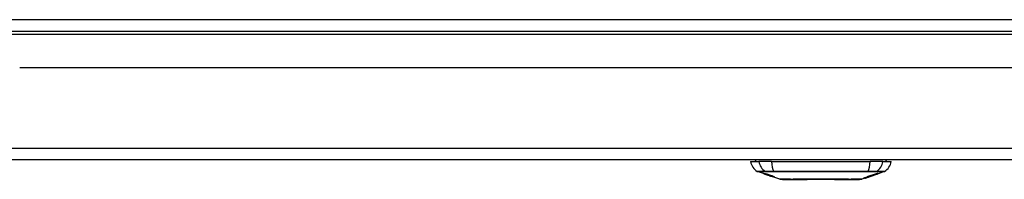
# Model space of a CAD drawing. Header units: inches. Extents: x 25 to 627, y 68 to 290.
# Tile 11 of 250: x 48.03 to 56.58, y 68.19 to 69.58. Entities that reach past the tile are written whole.
import ezdxf

# ---------------------------------------------------------------- set-up
doc = ezdxf.new("R2010")
doc.units = ezdxf.units.IN
doc.header["$MEASUREMENT"] = 0
doc.layers.add('Visible Edges(ANSI)', color=7, linetype='Continuous', lineweight=25)
doc.layers.add('Visible Tangent Edges(ANSI)', color=7, linetype='Continuous', lineweight=25)

msp = doc.modelspace()

# ---------------------------------------------------------------- linework, layer by layer
at = {"layer": 'Visible Edges(ANSI)'}
for p, q in [((25.0901, 69.4844), (84.8921, 69.4844)), ((61.9486, 69.1649), (48.0336, 69.1649)), ((84.7936, 68.3649), (25.1886, 68.3649)), ((54.3809, 68.3491), (54.4536, 68.3491)), ((54.5624, 68.3491), (54.4536, 68.3491)), ((54.5624, 68.3491), (55.4198, 68.3491)), ((55.5286, 68.3491), (55.4198, 68.3491)), ((55.5286, 68.3491), (55.6014, 68.3491)), ((54.5026, 68.2406), (54.4408, 68.2622)), ((54.5026, 68.2406), (54.5104, 68.2378)), ((54.503, 68.2412), (54.503, 68.242)), ((54.5104, 68.2378), (54.5108, 68.2377)), ((54.5459, 68.2254), (54.5108, 68.2377)), ((54.5162, 68.2391), (54.5162, 68.2405)), ((54.5236, 68.2349), (54.5236, 68.2353)), ((54.5402, 68.2327), (54.5402, 68.2333)), ((55.4203, 68.2198), (55.4866, 68.243)), ((55.4574, 68.2387), (55.4574, 68.2344)), ((55.4609, 68.2356), (55.4609, 68.2398)), ((55.4659, 68.2361), (55.4659, 68.2368)), ((55.4876, 68.2435), (55.4866, 68.2431)), ((55.4866, 68.243), (55.4866, 68.2432)), ((55.4871, 68.2446), (55.4871, 68.2482)), ((55.5415, 68.2622), (55.4876, 68.2434)), ((55.4876, 68.2484), (55.4876, 68.244)), ((55.4876, 68.2435), (55.4876, 68.2434)), ((54.5463, 68.2253), (54.5561, 68.2218)), ((54.6343, 68.1945), (54.5561, 68.2218)), ((54.5634, 68.2205), (54.5634, 68.2214)), ((54.577, 68.2194), (54.577, 68.2207)), ((55.3724, 68.203), (55.3479, 68.1945)), ((55.3724, 68.203), (55.3724, 68.203)), ((55.3821, 68.2065), (55.3746, 68.2039)), ((55.3746, 68.2039), (55.3746, 68.2044)), ((55.4203, 68.2198), (55.3789, 68.2053)), ((55.3802, 68.2059), (55.3802, 68.2065)), ((55.3921, 68.2104), (55.3921, 68.2107)), ((55.3921, 68.21), (55.3921, 68.2104)), ((55.3989, 68.214), (55.3989, 68.2148)), ((55.3996, 68.2129), (55.3996, 68.2132)), ((55.3996, 68.2129), (55.3996, 68.2126)), ((55.4001, 68.2152), (55.4001, 68.2209)), ((55.4029, 68.216), (55.4029, 68.2218)), ((55.4116, 68.2169), (55.4116, 68.2172)), ((55.4186, 68.2193), (55.4186, 68.2194)), ((55.4274, 68.2237), (55.419, 68.2208)), ((55.419, 68.2208), (55.419, 68.2211)), ((55.4216, 68.2204), (55.4216, 68.2208)), ((55.4238, 68.2216), (55.4238, 68.2223)), ((55.4269, 68.2291), (55.4269, 68.2241)), ((55.4306, 68.2254), (55.4306, 68.2303)), ((55.4458, 68.2289), (55.4458, 68.2295))]:
    msp.add_line(p, q, dxfattribs=at)
at = {"layer": 'Visible Edges(ANSI)', "flags": 128}
for points in [[(54.5129, 68.2373), (54.5117, 68.2377), (54.5106, 68.2381), (54.5094, 68.2385), (54.5083, 68.2389), (54.5072, 68.2393), (54.5061, 68.2397), (54.5051, 68.24), (54.5041, 68.2404), (54.5031, 68.2407), (54.5021, 68.2411), (54.5011, 68.2415), (54.5001, 68.2418), (54.4992, 68.2422), (54.4983, 68.2425), (54.4975, 68.2428), (54.4968, 68.2431), (54.4961, 68.2433), (54.4956, 68.2436), (54.4951, 68.2438), (54.4946, 68.244), (54.4943, 68.2441), (54.4941, 68.2443), (54.4942, 68.2443), (54.4945, 68.2443)], [(54.4945, 68.2443), (54.4953, 68.2441), (54.4963, 68.2439), (54.4975, 68.2436), (54.4987, 68.2432), (54.4998, 68.2429), (54.5009, 68.2426), (54.5021, 68.2423), (54.5034, 68.2419), (54.5047, 68.2414), (54.5062, 68.241), (54.5077, 68.2405), (54.5092, 68.24), (54.5107, 68.2396), (54.512, 68.2391), (54.5133, 68.2387), (54.5145, 68.2383), (54.5157, 68.2379), (54.5168, 68.2375), (54.518, 68.2371), (54.5193, 68.2367), (54.5205, 68.2363), (54.5217, 68.2359), (54.5229, 68.2355), (54.5241, 68.2351)], [(54.5033, 68.2412), (54.5032, 68.2412), (54.5031, 68.2412), (54.503, 68.2412), (54.503, 68.2412), (54.5031, 68.2412), (54.5032, 68.2411), (54.5033, 68.241), (54.5035, 68.2409), (54.5038, 68.2408), (54.5042, 68.2406), (54.5046, 68.2404), (54.5052, 68.2402), (54.5058, 68.24), (54.5065, 68.2397), (54.5072, 68.2395), (54.508, 68.2392), (54.5087, 68.2389), (54.5093, 68.2387), (54.51, 68.2385), (54.5106, 68.2382), (54.5113, 68.238), (54.512, 68.2378), (54.5127, 68.2375), (54.5134, 68.2373)], [(54.5236, 68.2349), (54.5223, 68.2353), (54.521, 68.2358), (54.5197, 68.2362), (54.5184, 68.2366), (54.5172, 68.2371), (54.5159, 68.2375), (54.5147, 68.2379), (54.5136, 68.2382), (54.5124, 68.2386), (54.5114, 68.2389), (54.5103, 68.2393), (54.5093, 68.2396), (54.5085, 68.2398), (54.5077, 68.2401), (54.507, 68.2403), (54.5063, 68.2405), (54.5058, 68.2406), (54.5053, 68.2407), (54.5048, 68.2409), (54.5044, 68.241), (54.5041, 68.2411), (54.5038, 68.2411), (54.5035, 68.2412), (54.5033, 68.2412)], [(54.5228, 68.2359), (54.52, 68.2368), (54.5174, 68.2378), (54.5152, 68.2386), (54.5135, 68.2392), (54.5123, 68.2397), (54.5113, 68.2401), (54.5104, 68.2404), (54.5096, 68.2408), (54.5089, 68.2411), (54.5084, 68.2413), (54.508, 68.2415), (54.5077, 68.2417), (54.5075, 68.2418), (54.5074, 68.2419), (54.5073, 68.242), (54.5073, 68.2421), (54.5073, 68.2421), (54.5074, 68.2421), (54.5076, 68.2422), (54.5077, 68.2422), (54.5079, 68.2422), (54.5082, 68.2421), (54.5085, 68.2421), (54.5088, 68.2421)], [(54.5088, 68.2421), (54.5096, 68.2419), (54.5106, 68.2417), (54.5117, 68.2415), (54.5129, 68.2413), (54.5142, 68.241), (54.5156, 68.2406), (54.5169, 68.2403), (54.5184, 68.2399), (54.5199, 68.2395), (54.5216, 68.239), (54.5234, 68.2385), (54.5252, 68.238), (54.5269, 68.2375), (54.5285, 68.237), (54.5301, 68.2365), (54.5315, 68.2361), (54.5328, 68.2357), (54.5341, 68.2353), (54.5355, 68.2349), (54.5368, 68.2344), (54.5381, 68.234), (54.5394, 68.2336), (54.5407, 68.2331), (54.542, 68.2327)], [(54.5328, 68.2305), (54.532, 68.2308), (54.5313, 68.231), (54.5304, 68.2313), (54.5295, 68.2316), (54.5286, 68.2319), (54.5276, 68.2322), (54.5266, 68.2325), (54.5256, 68.2329), (54.5246, 68.2332), (54.5236, 68.2336), (54.5227, 68.2339), (54.5219, 68.2342), (54.5211, 68.2344), (54.5203, 68.2347), (54.5196, 68.2349), (54.5189, 68.2352), (54.5181, 68.2354), (54.5174, 68.2357), (54.5166, 68.236), (54.5159, 68.2362), (54.5151, 68.2365), (54.5144, 68.2367), (54.5136, 68.237), (54.5129, 68.2373)], [(54.5134, 68.2373), (54.5141, 68.237), (54.5148, 68.2368), (54.5155, 68.2365), (54.5162, 68.2363), (54.5169, 68.2361), (54.5176, 68.2358), (54.5182, 68.2356), (54.5189, 68.2354), (54.5194, 68.2352), (54.52, 68.235), (54.5205, 68.2348), (54.5209, 68.2347), (54.5213, 68.2346), (54.5217, 68.2344), (54.5221, 68.2343), (54.5225, 68.2342), (54.5229, 68.2341), (54.5232, 68.2339), (54.5236, 68.2338), (54.5239, 68.2337), (54.5242, 68.2336), (54.5245, 68.2335), (54.5248, 68.2335), (54.5251, 68.2334)], [(54.5174, 68.2391), (54.517, 68.2392), (54.5166, 68.2392), (54.5164, 68.2392), (54.5162, 68.2391), (54.5162, 68.2391), (54.5163, 68.239), (54.5165, 68.2389), (54.5167, 68.2387), (54.5169, 68.2386), (54.5172, 68.2384), (54.5176, 68.2383), (54.5181, 68.2381), (54.5187, 68.2378), (54.5192, 68.2376), (54.5198, 68.2374), (54.5204, 68.2372), (54.5208, 68.237), (54.5213, 68.2368), (54.5218, 68.2366), (54.5224, 68.2365), (54.5229, 68.2363), (54.5234, 68.2361), (54.524, 68.2359), (54.5246, 68.2357)], [(54.5402, 68.2327), (54.5395, 68.2329), (54.5388, 68.2332), (54.538, 68.2334), (54.5373, 68.2336), (54.5366, 68.2339), (54.5358, 68.2341), (54.5351, 68.2343), (54.5344, 68.2346), (54.5336, 68.2348), (54.5329, 68.235), (54.5322, 68.2353), (54.5315, 68.2355), (54.5307, 68.2357), (54.53, 68.2359), (54.529, 68.2362), (54.5279, 68.2365), (54.5266, 68.2369), (54.5253, 68.2373), (54.5238, 68.2377), (54.5223, 68.2381), (54.5208, 68.2384), (54.5194, 68.2387), (54.5183, 68.239), (54.5174, 68.2391)], [(54.5439, 68.2291), (54.543, 68.2294), (54.542, 68.2296), (54.5411, 68.2299), (54.5401, 68.2302), (54.539, 68.2305), (54.538, 68.2308), (54.5368, 68.2312), (54.5357, 68.2315), (54.5347, 68.2319), (54.5337, 68.2322), (54.5327, 68.2325), (54.5318, 68.2328), (54.531, 68.2331), (54.5302, 68.2333), (54.5295, 68.2336), (54.5287, 68.2338), (54.528, 68.2341), (54.5272, 68.2343), (54.5265, 68.2346), (54.5257, 68.2348), (54.525, 68.2351), (54.5242, 68.2353), (54.5235, 68.2356), (54.5228, 68.2359)], [(54.5241, 68.2351), (54.5241, 68.2351), (54.5241, 68.2351), (54.524, 68.2351), (54.524, 68.2351), (54.524, 68.235), (54.524, 68.235), (54.5239, 68.235), (54.5239, 68.235), (54.5239, 68.235), (54.5239, 68.235), (54.5239, 68.235), (54.5238, 68.235), (54.5238, 68.235), (54.5238, 68.235), (54.5238, 68.235), (54.5238, 68.235), (54.5237, 68.2349), (54.5237, 68.2349), (54.5237, 68.2349), (54.5237, 68.2349), (54.5236, 68.2349), (54.5236, 68.2349), (54.5236, 68.2349), (54.5236, 68.2349)], [(54.5246, 68.2357), (54.5253, 68.2354), (54.526, 68.2352), (54.5267, 68.2349), (54.5275, 68.2347), (54.5282, 68.2344), (54.5289, 68.2342), (54.5297, 68.234), (54.5303, 68.2337), (54.5309, 68.2336), (54.5315, 68.2334), (54.532, 68.2332), (54.5325, 68.2331), (54.533, 68.2329), (54.5334, 68.2328), (54.5338, 68.2327), (54.5342, 68.2326), (54.5346, 68.2325), (54.535, 68.2323), (54.5354, 68.2322), (54.5358, 68.2321), (54.5361, 68.232), (54.5365, 68.2319), (54.5368, 68.2319), (54.5372, 68.2318)], [(54.5251, 68.2334), (54.5254, 68.2333), (54.5258, 68.2332), (54.5262, 68.233), (54.5266, 68.2329), (54.5271, 68.2328), (54.5275, 68.2327), (54.528, 68.2325), (54.5285, 68.2324), (54.529, 68.2323), (54.5295, 68.2321), (54.53, 68.232), (54.5306, 68.2318), (54.5311, 68.2317), (54.5316, 68.2315), (54.5322, 68.2314), (54.5327, 68.2313), (54.5332, 68.2311), (54.5338, 68.231), (54.5343, 68.2308), (54.5349, 68.2307), (54.5355, 68.2305), (54.5361, 68.2303), (54.5367, 68.2302), (54.5373, 68.23)], [(55.4306, 68.2303), (55.4317, 68.2306), (55.4329, 68.231), (55.434, 68.2313), (55.4351, 68.2317), (55.4362, 68.232), (55.4373, 68.2324), (55.4384, 68.2327), (55.4396, 68.2331), (55.4407, 68.2334), (55.4418, 68.2338), (55.4429, 68.2341), (55.444, 68.2345), (55.4451, 68.2348), (55.4462, 68.2352), (55.4474, 68.2355), (55.4485, 68.2359), (55.4496, 68.2362), (55.4507, 68.2366), (55.4518, 68.2369), (55.4529, 68.2373), (55.454, 68.2376), (55.4552, 68.238), (55.4563, 68.2383), (55.4574, 68.2387)], [(55.4574, 68.2344), (55.4563, 68.2341), (55.4552, 68.2337), (55.454, 68.2333), (55.4529, 68.2329), (55.4518, 68.2325), (55.4507, 68.2322), (55.4496, 68.2318), (55.4485, 68.2314), (55.4474, 68.231), (55.4462, 68.2307), (55.4451, 68.2303), (55.444, 68.2299), (55.4429, 68.2295), (55.4418, 68.2291), (55.4407, 68.2288), (55.4395, 68.2284), (55.4384, 68.228), (55.4373, 68.2276), (55.4362, 68.2272), (55.4351, 68.2269), (55.434, 68.2265), (55.4329, 68.2261), (55.4317, 68.2257), (55.4306, 68.2254)], [(55.4424, 68.2283), (55.4441, 68.2289), (55.4459, 68.2296), (55.4476, 68.2302), (55.4494, 68.2308), (55.4512, 68.2315), (55.4529, 68.2321), (55.4547, 68.2328), (55.4565, 68.2335), (55.4584, 68.2341), (55.4602, 68.2348), (55.462, 68.2355), (55.4639, 68.2361), (55.4658, 68.2368), (55.4676, 68.2375), (55.4695, 68.2382), (55.4714, 68.2389), (55.4733, 68.2396), (55.4753, 68.2403), (55.4772, 68.241), (55.4792, 68.2417), (55.4811, 68.2424), (55.4831, 68.2431), (55.4851, 68.2439), (55.4871, 68.2446)], [(55.4866, 68.243), (55.4849, 68.2424), (55.4832, 68.2418), (55.4816, 68.2412), (55.4799, 68.2407), (55.4782, 68.2401), (55.4765, 68.2395), (55.4748, 68.2389), (55.4731, 68.2383), (55.4714, 68.2377), (55.4697, 68.2371), (55.468, 68.2365), (55.4663, 68.2359), (55.4646, 68.2354), (55.4628, 68.2348), (55.4611, 68.2342), (55.4594, 68.2336), (55.4577, 68.233), (55.456, 68.2324), (55.4543, 68.2318), (55.4526, 68.2312), (55.4509, 68.2307), (55.4492, 68.2301), (55.4475, 68.2295), (55.4458, 68.2289)], [(55.4609, 68.2398), (55.462, 68.2402), (55.4631, 68.2405), (55.4642, 68.2409), (55.4653, 68.2412), (55.4665, 68.2416), (55.4676, 68.2419), (55.4687, 68.2423), (55.4698, 68.2427), (55.4709, 68.243), (55.472, 68.2434), (55.4731, 68.2437), (55.4743, 68.2441), (55.4754, 68.2444), (55.4765, 68.2448), (55.4776, 68.2452), (55.4787, 68.2455), (55.4798, 68.2459), (55.4809, 68.2462), (55.4821, 68.2466), (55.4832, 68.247), (55.4843, 68.2473), (55.4854, 68.2477), (55.4865, 68.248), (55.4876, 68.2484)], [(55.4871, 68.2446), (55.486, 68.2442), (55.4849, 68.2438), (55.4838, 68.2435), (55.4828, 68.2431), (55.4817, 68.2427), (55.4806, 68.2423), (55.4795, 68.242), (55.4784, 68.2416), (55.4773, 68.2412), (55.4762, 68.2408), (55.4751, 68.2405), (55.474, 68.2401), (55.4729, 68.2397), (55.4718, 68.2394), (55.4707, 68.239), (55.4696, 68.2386), (55.4685, 68.2382), (55.4674, 68.2379), (55.4663, 68.2375), (55.4653, 68.2371), (55.4642, 68.2367), (55.4631, 68.2364), (55.462, 68.236), (55.4609, 68.2356)], [(55.4876, 68.244), (55.4868, 68.2437), (55.4859, 68.2434), (55.485, 68.243), (55.4842, 68.2427), (55.4833, 68.2424), (55.4824, 68.2421), (55.4815, 68.2418), (55.4806, 68.2414), (55.4797, 68.2411), (55.4788, 68.2408), (55.4779, 68.2405), (55.4769, 68.2401), (55.476, 68.2398), (55.4751, 68.2395), (55.4742, 68.2391), (55.4733, 68.2388), (55.4723, 68.2385), (55.4714, 68.2381), (55.4705, 68.2378), (55.4696, 68.2375), (55.4686, 68.2371), (55.4677, 68.2368), (55.4668, 68.2365), (55.4659, 68.2361)], [(55.4659, 68.2361), (55.4668, 68.2364), (55.4677, 68.2368), (55.4686, 68.2371), (55.4695, 68.2374), (55.4704, 68.2377), (55.4713, 68.238), (55.4722, 68.2383), (55.4731, 68.2386), (55.474, 68.2389), (55.4749, 68.2392), (55.4759, 68.2395), (55.4768, 68.2398), (55.4777, 68.2401), (55.4786, 68.2405), (55.4795, 68.2408), (55.4804, 68.2411), (55.4813, 68.2414), (55.4822, 68.2417), (55.4831, 68.242), (55.484, 68.2423), (55.4849, 68.2426), (55.4858, 68.2429), (55.4867, 68.2432), (55.4876, 68.2435)], [(54.5472, 68.2265), (54.5465, 68.2267), (54.5459, 68.2269), (54.5452, 68.2271), (54.5445, 68.2273), (54.5438, 68.2275), (54.5432, 68.2276), (54.5426, 68.2278), (54.542, 68.2279), (54.5415, 68.2281), (54.541, 68.2282), (54.5406, 68.2283), (54.5401, 68.2285), (54.5396, 68.2286), (54.5392, 68.2287), (54.5387, 68.2288), (54.5381, 68.229), (54.5376, 68.2291), (54.537, 68.2293), (54.5364, 68.2295), (54.5357, 68.2297), (54.535, 68.2299), (54.5342, 68.2301), (54.5335, 68.2303), (54.5328, 68.2305)], [(54.5372, 68.2318), (54.5376, 68.2317), (54.5381, 68.2315), (54.5386, 68.2314), (54.5392, 68.2313), (54.5397, 68.2311), (54.5403, 68.231), (54.541, 68.2308), (54.5416, 68.2307), (54.5423, 68.2305), (54.543, 68.2304), (54.5437, 68.2302), (54.5444, 68.2301), (54.5451, 68.2299), (54.5458, 68.2297), (54.5465, 68.2296), (54.5472, 68.2294), (54.5479, 68.2293), (54.5486, 68.2291), (54.5493, 68.229), (54.55, 68.2288), (54.5507, 68.2286), (54.5515, 68.2284), (54.5522, 68.2283), (54.5529, 68.2281)], [(54.5373, 68.23), (54.538, 68.2298), (54.5387, 68.2296), (54.5395, 68.2293), (54.5404, 68.2291), (54.5412, 68.2288), (54.5422, 68.2285), (54.5431, 68.2283), (54.544, 68.228), (54.5449, 68.2277), (54.5458, 68.2274), (54.5466, 68.2272), (54.5473, 68.2269), (54.5479, 68.2267), (54.5486, 68.2265), (54.5492, 68.2263), (54.5498, 68.2261), (54.5504, 68.2259), (54.5511, 68.2257), (54.5517, 68.2255), (54.5523, 68.2252), (54.553, 68.225), (54.5536, 68.2248), (54.5543, 68.2246), (54.5549, 68.2244)], [(54.542, 68.2327), (54.5419, 68.2327), (54.5419, 68.2327), (54.5418, 68.2327), (54.5417, 68.2327), (54.5416, 68.2327), (54.5416, 68.2327), (54.5415, 68.2327), (54.5414, 68.2327), (54.5413, 68.2327), (54.5413, 68.2327), (54.5412, 68.2327), (54.5411, 68.2327), (54.541, 68.2327), (54.541, 68.2327), (54.5409, 68.2327), (54.5408, 68.2327), (54.5407, 68.2327), (54.5407, 68.2327), (54.5406, 68.2327), (54.5405, 68.2327), (54.5404, 68.2327), (54.5404, 68.2327), (54.5403, 68.2327), (54.5402, 68.2327)], [(54.5623, 68.2248), (54.5616, 68.225), (54.5608, 68.2252), (54.56, 68.2254), (54.5592, 68.2256), (54.5583, 68.2258), (54.5575, 68.226), (54.5568, 68.2261), (54.556, 68.2263), (54.5553, 68.2264), (54.5546, 68.2266), (54.554, 68.2267), (54.5534, 68.2269), (54.5527, 68.227), (54.5521, 68.2271), (54.5514, 68.2273), (54.5508, 68.2274), (54.55, 68.2276), (54.5492, 68.2278), (54.5484, 68.228), (54.5475, 68.2282), (54.5466, 68.2284), (54.5457, 68.2287), (54.5447, 68.2289), (54.5439, 68.2291)], [(54.5717, 68.2175), (54.5715, 68.2175), (54.5712, 68.2175), (54.5708, 68.2176), (54.5704, 68.2177), (54.57, 68.2178), (54.5695, 68.2179), (54.5689, 68.2181), (54.5683, 68.2183), (54.5676, 68.2185), (54.5668, 68.2187), (54.5658, 68.219), (54.5647, 68.2194), (54.5632, 68.2198), (54.5616, 68.2204), (54.5598, 68.221), (54.5581, 68.2215), (54.5564, 68.2221), (54.5549, 68.2226), (54.5533, 68.2232), (54.5518, 68.2237), (54.5503, 68.2242), (54.5487, 68.2248), (54.5471, 68.2253), (54.5456, 68.2258)], [(54.5456, 68.2258), (54.5456, 68.2258), (54.5456, 68.2258), (54.5457, 68.2258), (54.5457, 68.2258), (54.5457, 68.2258), (54.5457, 68.2258), (54.5458, 68.2258), (54.5458, 68.2258), (54.5458, 68.2258), (54.5458, 68.2258), (54.5458, 68.2258), (54.5459, 68.2258), (54.5459, 68.2258), (54.5459, 68.2258), (54.5459, 68.2258), (54.546, 68.2258), (54.546, 68.2258), (54.546, 68.2258), (54.546, 68.2258), (54.5461, 68.2258), (54.5461, 68.2258), (54.5461, 68.2258), (54.5461, 68.2258), (54.5462, 68.2258)], [(54.5459, 68.2254), (54.5459, 68.2254), (54.546, 68.2254), (54.546, 68.2254), (54.546, 68.2254), (54.546, 68.2254), (54.546, 68.2254), (54.5461, 68.2254), (54.5461, 68.2254), (54.5461, 68.2254), (54.5461, 68.2253), (54.5461, 68.2253), (54.5461, 68.2253), (54.5462, 68.2253), (54.5462, 68.2253), (54.5462, 68.2253), (54.5462, 68.2253), (54.5462, 68.2253), (54.5462, 68.2253), (54.5463, 68.2253), (54.5463, 68.2253), (54.5463, 68.2253), (54.5463, 68.2253), (54.5463, 68.2253), (54.5463, 68.2253)], [(54.5462, 68.2258), (54.5478, 68.2253), (54.5494, 68.2247), (54.5511, 68.2242), (54.5526, 68.2236), (54.5542, 68.2231), (54.5556, 68.2226), (54.5569, 68.2222), (54.5579, 68.2219), (54.5586, 68.2217), (54.5591, 68.2215), (54.5596, 68.2214), (54.56, 68.2212), (54.5604, 68.2211), (54.5608, 68.221), (54.5611, 68.2209), (54.5614, 68.2208), (54.5617, 68.2208), (54.5619, 68.2207), (54.5622, 68.2206), (54.5624, 68.2206), (54.5626, 68.2206), (54.5627, 68.2205), (54.5629, 68.2205), (54.563, 68.2205)], [(54.5542, 68.2242), (54.5539, 68.2243), (54.5536, 68.2244), (54.5533, 68.2245), (54.553, 68.2246), (54.5527, 68.2247), (54.5524, 68.2248), (54.5521, 68.2249), (54.5518, 68.225), (54.5514, 68.2251), (54.5511, 68.2252), (54.5508, 68.2253), (54.5505, 68.2254), (54.5502, 68.2255), (54.5499, 68.2256), (54.5496, 68.2257), (54.5493, 68.2258), (54.5491, 68.2259), (54.5488, 68.226), (54.5485, 68.2261), (54.5482, 68.2262), (54.548, 68.2263), (54.5477, 68.2263), (54.5475, 68.2264), (54.5472, 68.2265)], [(54.5529, 68.2281), (54.5538, 68.2279), (54.5546, 68.2277), (54.5555, 68.2274), (54.5565, 68.2272), (54.5575, 68.2269), (54.5585, 68.2266), (54.5595, 68.2263), (54.5605, 68.226), (54.5614, 68.2258), (54.5623, 68.2255), (54.5631, 68.2253), (54.5639, 68.225), (54.5645, 68.2248), (54.5652, 68.2246), (54.5658, 68.2244), (54.5665, 68.2242), (54.5671, 68.224), (54.5678, 68.2238), (54.5684, 68.2236), (54.569, 68.2234), (54.5697, 68.2232), (54.5703, 68.223), (54.5709, 68.2228), (54.5715, 68.2226)], [(54.563, 68.2205), (54.5631, 68.2205), (54.5632, 68.2205), (54.5632, 68.2205), (54.5633, 68.2205), (54.5633, 68.2205), (54.5634, 68.2205), (54.5634, 68.2205), (54.5634, 68.2205), (54.5634, 68.2206), (54.5633, 68.2206), (54.5633, 68.2206), (54.5632, 68.2207), (54.5632, 68.2207), (54.5631, 68.2208), (54.5629, 68.2209), (54.5628, 68.221), (54.5626, 68.221), (54.5624, 68.2211), (54.5619, 68.2214), (54.5609, 68.2217), (54.5596, 68.2223), (54.558, 68.2228), (54.5562, 68.2235), (54.5542, 68.2242)], [(54.5841, 68.2164), (54.5836, 68.2164), (54.5831, 68.2165), (54.5825, 68.2166), (54.5819, 68.2167), (54.5811, 68.2168), (54.5804, 68.217), (54.5795, 68.2172), (54.5786, 68.2174), (54.5776, 68.2176), (54.5765, 68.2179), (54.5752, 68.2183), (54.5737, 68.2187), (54.572, 68.2192), (54.5702, 68.2197), (54.5684, 68.2203), (54.5667, 68.2208), (54.5651, 68.2213), (54.5636, 68.2218), (54.5621, 68.2223), (54.5606, 68.2228), (54.5592, 68.2233), (54.5577, 68.2238), (54.5563, 68.2243), (54.5548, 68.2248)], [(54.5548, 68.2248), (54.5549, 68.2248), (54.555, 68.2248), (54.555, 68.2248), (54.5551, 68.2248), (54.5552, 68.2247), (54.5553, 68.2247), (54.5554, 68.2247), (54.5554, 68.2247), (54.5555, 68.2247), (54.5556, 68.2247), (54.5557, 68.2247), (54.5558, 68.2247), (54.5558, 68.2247), (54.5559, 68.2247), (54.556, 68.2247), (54.5561, 68.2247), (54.5561, 68.2247), (54.5562, 68.2247), (54.5563, 68.2247), (54.5564, 68.2246), (54.5565, 68.2246), (54.5565, 68.2246), (54.5566, 68.2246), (54.5567, 68.2246)], [(54.5549, 68.2244), (54.5603, 68.2225), (54.5649, 68.2208), (54.5675, 68.2198), (54.5685, 68.2194), (54.5693, 68.2191), (54.5699, 68.2188), (54.5704, 68.2185), (54.5708, 68.2184), (54.5711, 68.2182), (54.5713, 68.2181), (54.5715, 68.218), (54.5717, 68.2179), (54.5718, 68.2178), (54.5719, 68.2178), (54.572, 68.2177), (54.5721, 68.2176), (54.5721, 68.2176), (54.5721, 68.2175), (54.5721, 68.2175), (54.5721, 68.2175), (54.572, 68.2175), (54.5719, 68.2175), (54.5718, 68.2175), (54.5717, 68.2175)], [(54.5567, 68.2246), (54.558, 68.2242), (54.5593, 68.2237), (54.5606, 68.2233), (54.562, 68.2229), (54.5633, 68.2224), (54.5645, 68.222), (54.5658, 68.2217), (54.567, 68.2213), (54.5681, 68.221), (54.5691, 68.2207), (54.5699, 68.2204), (54.5706, 68.2203), (54.5712, 68.2201), (54.5718, 68.22), (54.5723, 68.2198), (54.5728, 68.2197), (54.5732, 68.2196), (54.5737, 68.2195), (54.5741, 68.2195), (54.5744, 68.2194), (54.5747, 68.2194), (54.5751, 68.2193), (54.5753, 68.2193), (54.5756, 68.2192)], [(54.5696, 68.2225), (54.5693, 68.2226), (54.569, 68.2227), (54.5686, 68.2228), (54.5683, 68.2229), (54.568, 68.223), (54.5677, 68.2232), (54.5674, 68.2233), (54.5671, 68.2234), (54.5668, 68.2235), (54.5665, 68.2235), (54.5662, 68.2236), (54.5658, 68.2237), (54.5655, 68.2238), (54.5652, 68.2239), (54.5649, 68.224), (54.5646, 68.2241), (54.5643, 68.2242), (54.564, 68.2243), (54.5637, 68.2244), (54.5634, 68.2245), (54.5632, 68.2245), (54.5629, 68.2246), (54.5626, 68.2247), (54.5623, 68.2248)], [(54.5756, 68.2192), (54.5758, 68.2192), (54.576, 68.2192), (54.5762, 68.2192), (54.5763, 68.2192), (54.5765, 68.2192), (54.5766, 68.2192), (54.5767, 68.2192), (54.5768, 68.2192), (54.5769, 68.2193), (54.5769, 68.2193), (54.577, 68.2193), (54.577, 68.2194), (54.5769, 68.2195), (54.5769, 68.2195), (54.5768, 68.2196), (54.5766, 68.2197), (54.5763, 68.2199), (54.5758, 68.2202), (54.5751, 68.2205), (54.5743, 68.2208), (54.5733, 68.2212), (54.5721, 68.2216), (54.5709, 68.2221), (54.5696, 68.2225)], [(54.5715, 68.2226), (54.5743, 68.2216), (54.577, 68.2207), (54.5791, 68.2199), (54.5806, 68.2193), (54.5816, 68.2189), (54.5825, 68.2185), (54.5833, 68.2182), (54.5839, 68.2179), (54.5844, 68.2176), (54.5849, 68.2174), (54.5852, 68.2171), (54.5854, 68.217), (54.5856, 68.2168), (54.5856, 68.2167), (54.5857, 68.2166), (54.5856, 68.2165), (54.5856, 68.2165), (54.5855, 68.2164), (54.5853, 68.2164), (54.5852, 68.2163), (54.585, 68.2163), (54.5847, 68.2163), (54.5844, 68.2163), (54.5841, 68.2164)], [(54.6359, 68.1942), (54.6364, 68.1942), (54.6376, 68.1942), (54.6398, 68.1942), (54.6427, 68.1942), (54.6465, 68.1942), (54.6512, 68.1942), (54.6567, 68.1941), (54.663, 68.1941), (54.67, 68.1941), (54.6779, 68.1941), (54.6865, 68.1941), (54.6958, 68.1941), (54.7058, 68.194), (54.7164, 68.194), (54.7278, 68.194), (54.7398, 68.194), (54.7523, 68.194), (54.7655, 68.194), (54.7792, 68.194), (54.7934, 68.1941), (54.8081, 68.1941), (54.8232, 68.1941), (54.8388, 68.1941), (54.8548, 68.1941), (54.8712, 68.1941), (54.8878, 68.1942), (54.9047, 68.1942), (54.9217, 68.1942), (54.9388, 68.1942), (54.9561, 68.1942), (54.9735, 68.1942), (54.991, 68.1942), (55.0085, 68.1942), (55.026, 68.1942), (55.0433, 68.1942), (55.0605, 68.1942), (55.0774, 68.1942), (55.0942, 68.1942), (55.1108, 68.1941), (55.1271, 68.1941), (55.1432, 68.1941), (55.1588, 68.1941), (55.174, 68.1941), (55.1888, 68.1941), (55.203, 68.194), (55.2167, 68.194), (55.2299, 68.194), (55.2424, 68.194), (55.2544, 68.194), (55.2658, 68.194), (55.2765, 68.194), (55.2864, 68.1941), (55.2957, 68.1941), (55.3043, 68.1941), (55.3122, 68.1941), (55.3193, 68.1941), (55.3256, 68.1941), (55.3311, 68.1942), (55.3357, 68.1942), (55.3395, 68.1942), (55.3425, 68.1942), (55.3446, 68.1942), (55.3459, 68.1942), (55.3463, 68.1942)], [(55.3604, 68.2036), (55.362, 68.204), (55.3637, 68.2045), (55.3654, 68.205), (55.367, 68.2054), (55.3687, 68.2059), (55.3704, 68.2064), (55.372, 68.2068), (55.3737, 68.2073), (55.3753, 68.2078), (55.377, 68.2083), (55.3787, 68.2088), (55.3803, 68.2092), (55.382, 68.2097), (55.3836, 68.2102), (55.3853, 68.2107), (55.3869, 68.2112), (55.3886, 68.2117), (55.3903, 68.2122), (55.3919, 68.2127), (55.3936, 68.2132), (55.3952, 68.2137), (55.3968, 68.2142), (55.3985, 68.2147), (55.4001, 68.2152)], [(55.3989, 68.214), (55.3973, 68.2135), (55.3957, 68.213), (55.3941, 68.2126), (55.3925, 68.2121), (55.3909, 68.2117), (55.3893, 68.2112), (55.3877, 68.2107), (55.3861, 68.2103), (55.3845, 68.2098), (55.3829, 68.2094), (55.3813, 68.209), (55.3797, 68.2085), (55.3781, 68.2081), (55.3765, 68.2077), (55.3749, 68.2072), (55.3733, 68.2068), (55.3717, 68.2064), (55.3701, 68.206), (55.3684, 68.2056), (55.3668, 68.2052), (55.3652, 68.2048), (55.3636, 68.2044), (55.362, 68.204), (55.3604, 68.2036)], [(55.3746, 68.2039), (55.3744, 68.2038), (55.3741, 68.2037), (55.3739, 68.2036), (55.3736, 68.2035), (55.3734, 68.2035), (55.3732, 68.2034), (55.3731, 68.2034), (55.3729, 68.2033), (55.3728, 68.2033), (55.3727, 68.2033), (55.3726, 68.2033), (55.3725, 68.2032), (55.3724, 68.2032), (55.3724, 68.2032), (55.3723, 68.2033), (55.3723, 68.2033), (55.3723, 68.2033), (55.3724, 68.2033), (55.3724, 68.2034), (55.3725, 68.2034), (55.3725, 68.2034), (55.3726, 68.2035), (55.3727, 68.2036), (55.3729, 68.2036)], [(55.3724, 68.203), (55.3726, 68.2031), (55.3729, 68.2032), (55.3732, 68.2033), (55.3735, 68.2034), (55.3737, 68.2035), (55.374, 68.2036), (55.3743, 68.2037), (55.3745, 68.2038), (55.3748, 68.2039), (55.3751, 68.204), (55.3754, 68.2041), (55.3756, 68.2042), (55.3759, 68.2043), (55.3762, 68.2044), (55.3765, 68.2045), (55.3767, 68.2046), (55.377, 68.2046), (55.3773, 68.2047), (55.3775, 68.2048), (55.3778, 68.2049), (55.3781, 68.205), (55.3784, 68.2051), (55.3786, 68.2052), (55.3789, 68.2053)], [(55.3729, 68.2036), (55.3731, 68.2037), (55.3733, 68.2038), (55.3736, 68.204), (55.374, 68.2041), (55.3744, 68.2043), (55.3749, 68.2045), (55.3755, 68.2047), (55.3761, 68.205), (55.3767, 68.2052), (55.3774, 68.2055), (55.3782, 68.2057), (55.3789, 68.206), (55.3797, 68.2063), (55.3806, 68.2066), (55.3815, 68.207), (55.3824, 68.2073), (55.3833, 68.2076), (55.3842, 68.2079), (55.3852, 68.2083), (55.3862, 68.2086), (55.3871, 68.209), (55.3881, 68.2093), (55.3891, 68.2097), (55.3901, 68.21)], [(55.3826, 68.207), (55.3823, 68.2068), (55.3819, 68.2067), (55.3816, 68.2066), (55.3813, 68.2065), (55.3811, 68.2063), (55.3809, 68.2063), (55.3807, 68.2062), (55.3805, 68.2061), (55.3804, 68.206), (55.3803, 68.206), (55.3802, 68.2059), (55.3802, 68.2059), (55.3802, 68.2059), (55.3802, 68.2059), (55.3803, 68.2059), (55.3803, 68.2059), (55.3805, 68.206), (55.3806, 68.206), (55.3808, 68.2061), (55.381, 68.2061), (55.3812, 68.2062), (55.3815, 68.2063), (55.3818, 68.2064), (55.3821, 68.2065)], [(55.3921, 68.2104), (55.3917, 68.2102), (55.3912, 68.2101), (55.3908, 68.2099), (55.3903, 68.2097), (55.3898, 68.2096), (55.3894, 68.2094), (55.3889, 68.2093), (55.3884, 68.2091), (55.388, 68.2089), (55.3875, 68.2088), (55.3871, 68.2086), (55.3866, 68.2085), (55.3862, 68.2083), (55.3858, 68.2082), (55.3854, 68.208), (55.385, 68.2079), (55.3847, 68.2077), (55.3843, 68.2076), (55.384, 68.2075), (55.3837, 68.2074), (55.3834, 68.2073), (55.3831, 68.2072), (55.3828, 68.2071), (55.3826, 68.207)], [(55.4238, 68.2216), (55.4222, 68.2211), (55.4207, 68.2206), (55.4192, 68.2201), (55.4177, 68.2196), (55.4162, 68.2191), (55.4146, 68.2186), (55.4131, 68.2181), (55.4116, 68.2176), (55.4101, 68.2171), (55.4085, 68.2166), (55.407, 68.2161), (55.4055, 68.2156), (55.4039, 68.2151), (55.4024, 68.2147), (55.4009, 68.2142), (55.3993, 68.2137), (55.3978, 68.2132), (55.3963, 68.2127), (55.3947, 68.2123), (55.3932, 68.2118), (55.3917, 68.2113), (55.3901, 68.2108), (55.3886, 68.2104), (55.387, 68.2099)], [(55.387, 68.2099), (55.3875, 68.2101), (55.388, 68.2102), (55.3885, 68.2104), (55.389, 68.2106), (55.3895, 68.2107), (55.39, 68.2109), (55.3905, 68.2111), (55.391, 68.2113), (55.3915, 68.2114), (55.392, 68.2116), (55.3925, 68.2118), (55.393, 68.2119), (55.3935, 68.2121), (55.394, 68.2123), (55.3944, 68.2124), (55.3949, 68.2126), (55.3954, 68.2128), (55.3959, 68.213), (55.3964, 68.2131), (55.3969, 68.2133), (55.3974, 68.2135), (55.3979, 68.2136), (55.3984, 68.2138), (55.3989, 68.214)], [(55.3901, 68.21), (55.3911, 68.2104), (55.3921, 68.2107), (55.3931, 68.211), (55.3941, 68.2114), (55.3951, 68.2117), (55.3961, 68.212), (55.3971, 68.2124), (55.3981, 68.2127), (55.399, 68.213), (55.4, 68.2133), (55.4009, 68.2137), (55.4019, 68.214), (55.4028, 68.2143), (55.4037, 68.2146), (55.4046, 68.2149), (55.4055, 68.2152), (55.4064, 68.2155), (55.4072, 68.2157), (55.408, 68.216), (55.4089, 68.2163), (55.4097, 68.2165), (55.4104, 68.2168), (55.4112, 68.217), (55.4119, 68.2173)], [(55.4111, 68.2166), (55.4104, 68.2163), (55.4096, 68.2161), (55.4088, 68.2158), (55.4081, 68.2155), (55.4073, 68.2152), (55.4065, 68.215), (55.4057, 68.2147), (55.4049, 68.2144), (55.4041, 68.2141), (55.4032, 68.2138), (55.4024, 68.2136), (55.4016, 68.2133), (55.4008, 68.213), (55.4, 68.2127), (55.3992, 68.2124), (55.3984, 68.2121), (55.3976, 68.2119), (55.3968, 68.2116), (55.396, 68.2113), (55.3952, 68.211), (55.3944, 68.2107), (55.3936, 68.2105), (55.3929, 68.2102), (55.3921, 68.21)], [(55.4111, 68.2168), (55.4109, 68.2167), (55.4106, 68.2166), (55.4103, 68.2165), (55.41, 68.2164), (55.4097, 68.2163), (55.4093, 68.2162), (55.4089, 68.2161), (55.4085, 68.2159), (55.408, 68.2158), (55.4076, 68.2156), (55.4071, 68.2155), (55.4066, 68.2153), (55.4061, 68.2151), (55.4056, 68.215), (55.405, 68.2148), (55.4045, 68.2146), (55.4039, 68.2144), (55.4033, 68.2142), (55.4027, 68.214), (55.4021, 68.2138), (55.4015, 68.2136), (55.4009, 68.2134), (55.4003, 68.2132), (55.3996, 68.2129)], [(55.3996, 68.2126), (55.4, 68.2128), (55.4005, 68.2129), (55.4009, 68.2131), (55.4013, 68.2132), (55.4018, 68.2134), (55.4022, 68.2135), (55.4027, 68.2137), (55.4031, 68.2139), (55.4036, 68.214), (55.4041, 68.2142), (55.4045, 68.2143), (55.405, 68.2145), (55.4054, 68.2146), (55.4059, 68.2148), (55.4063, 68.215), (55.4067, 68.2151), (55.4071, 68.2153), (55.4075, 68.2154), (55.4079, 68.2155), (55.4083, 68.2157), (55.4087, 68.2158), (55.409, 68.2159), (55.4093, 68.216), (55.4096, 68.2161)], [(55.4001, 68.2209), (55.4012, 68.2213), (55.4024, 68.2216), (55.4035, 68.2219), (55.4046, 68.2223), (55.4057, 68.2226), (55.4068, 68.2229), (55.4079, 68.2233), (55.4091, 68.2236), (55.4102, 68.224), (55.4113, 68.2243), (55.4124, 68.2247), (55.4135, 68.225), (55.4146, 68.2253), (55.4157, 68.2257), (55.4169, 68.226), (55.418, 68.2264), (55.4191, 68.2267), (55.4202, 68.227), (55.4213, 68.2274), (55.4224, 68.2277), (55.4235, 68.2281), (55.4247, 68.2284), (55.4258, 68.2288), (55.4269, 68.2291)], [(55.4269, 68.2241), (55.4259, 68.2238), (55.4249, 68.2234), (55.4239, 68.2231), (55.4229, 68.2227), (55.4219, 68.2224), (55.4209, 68.2221), (55.4199, 68.2217), (55.4189, 68.2214), (55.4179, 68.2211), (55.4169, 68.2207), (55.4159, 68.2204), (55.4149, 68.2201), (55.4139, 68.2197), (55.4129, 68.2194), (55.4119, 68.219), (55.4109, 68.2187), (55.4099, 68.2184), (55.4089, 68.218), (55.4079, 68.2177), (55.4069, 68.2174), (55.4059, 68.217), (55.4049, 68.2167), (55.4039, 68.2164), (55.4029, 68.216)], [(55.4029, 68.216), (55.4039, 68.2163), (55.4049, 68.2167), (55.406, 68.217), (55.407, 68.2173), (55.408, 68.2176), (55.409, 68.2179), (55.41, 68.2182), (55.4111, 68.2186), (55.4121, 68.2189), (55.4131, 68.2192), (55.4141, 68.2195), (55.4152, 68.2198), (55.4162, 68.2202), (55.4172, 68.2205), (55.4182, 68.2208), (55.4192, 68.2211), (55.4203, 68.2215), (55.4213, 68.2218), (55.4223, 68.2221), (55.4233, 68.2224), (55.4243, 68.2228), (55.4253, 68.2231), (55.4264, 68.2234), (55.4274, 68.2237)], [(55.4096, 68.2161), (55.4099, 68.2162), (55.4101, 68.2163), (55.4103, 68.2164), (55.4105, 68.2165), (55.4107, 68.2165), (55.4108, 68.2166), (55.411, 68.2166), (55.4111, 68.2167), (55.4112, 68.2167), (55.4113, 68.2168), (55.4114, 68.2168), (55.4115, 68.2168), (55.4116, 68.2169), (55.4116, 68.2169), (55.4116, 68.2169), (55.4116, 68.2169), (55.4116, 68.2169), (55.4116, 68.2169), (55.4116, 68.2169), (55.4115, 68.2169), (55.4114, 68.2169), (55.4114, 68.2168), (55.4112, 68.2168), (55.4111, 68.2168)], [(55.4186, 68.2193), (55.4186, 68.2193), (55.4185, 68.2192), (55.4184, 68.2192), (55.4182, 68.2191), (55.4181, 68.2191), (55.4179, 68.219), (55.4177, 68.2189), (55.4174, 68.2188), (55.4172, 68.2187), (55.4169, 68.2186), (55.4166, 68.2185), (55.4163, 68.2184), (55.4159, 68.2183), (55.4156, 68.2182), (55.4152, 68.218), (55.4148, 68.2179), (55.4144, 68.2177), (55.414, 68.2176), (55.4135, 68.2174), (55.4131, 68.2173), (55.4126, 68.2171), (55.4121, 68.2169), (55.4116, 68.2168), (55.4111, 68.2166)], [(55.4119, 68.2173), (55.4126, 68.2175), (55.4132, 68.2177), (55.4138, 68.2179), (55.4144, 68.2181), (55.4149, 68.2182), (55.4154, 68.2184), (55.4159, 68.2186), (55.4164, 68.2187), (55.4168, 68.2188), (55.4172, 68.2189), (55.4175, 68.2191), (55.4178, 68.2191), (55.4181, 68.2192), (55.4183, 68.2193), (55.4185, 68.2194), (55.4187, 68.2194), (55.4188, 68.2194), (55.4189, 68.2194), (55.419, 68.2195), (55.419, 68.2194), (55.4189, 68.2194), (55.4189, 68.2194), (55.4188, 68.2193), (55.4186, 68.2193)], [(55.4141, 68.2181), (55.4145, 68.2182), (55.4149, 68.2184), (55.4153, 68.2185), (55.4157, 68.2187), (55.4162, 68.2188), (55.4166, 68.219), (55.417, 68.2191), (55.4174, 68.2192), (55.4178, 68.2194), (55.4182, 68.2195), (55.4186, 68.2197), (55.419, 68.2198), (55.4194, 68.22), (55.4198, 68.2201), (55.4202, 68.2203), (55.4206, 68.2204), (55.421, 68.2205), (55.4214, 68.2207), (55.4218, 68.2208), (55.4222, 68.221), (55.4226, 68.2211), (55.423, 68.2213), (55.4234, 68.2214), (55.4238, 68.2216)], [(55.4209, 68.2201), (55.4211, 68.2201), (55.4213, 68.2202), (55.4214, 68.2203), (55.4215, 68.2203), (55.4216, 68.2203), (55.4216, 68.2204), (55.4215, 68.2204), (55.4214, 68.2203), (55.4213, 68.2203), (55.4211, 68.2203), (55.4209, 68.2202), (55.4206, 68.2201), (55.4203, 68.22), (55.4199, 68.2199), (55.4195, 68.2198), (55.4191, 68.2196), (55.4186, 68.2195), (55.418, 68.2193), (55.4175, 68.2192), (55.4169, 68.219), (55.4162, 68.2188), (55.4156, 68.2185), (55.4149, 68.2183), (55.4141, 68.2181)], [(55.419, 68.2208), (55.42, 68.2211), (55.4209, 68.2214), (55.4219, 68.2217), (55.4229, 68.222), (55.4239, 68.2223), (55.4249, 68.2227), (55.4258, 68.223), (55.4268, 68.2233), (55.4278, 68.2236), (55.4288, 68.2239), (55.4297, 68.2242), (55.4307, 68.2245), (55.4317, 68.2248), (55.4327, 68.2251), (55.4336, 68.2255), (55.4346, 68.2258), (55.4356, 68.2261), (55.4366, 68.2264), (55.4375, 68.2267), (55.4385, 68.227), (55.4395, 68.2273), (55.4404, 68.2277), (55.4414, 68.228), (55.4424, 68.2283)], [(55.4458, 68.2289), (55.4447, 68.2286), (55.4437, 68.2282), (55.4427, 68.2278), (55.4417, 68.2275), (55.4406, 68.2271), (55.4396, 68.2267), (55.4386, 68.2264), (55.4375, 68.226), (55.4365, 68.2256), (55.4355, 68.2252), (55.4344, 68.2249), (55.4334, 68.2245), (55.4323, 68.2241), (55.4313, 68.2238), (55.4303, 68.2234), (55.4292, 68.223), (55.4282, 68.2226), (55.4271, 68.2223), (55.4261, 68.2219), (55.425, 68.2215), (55.424, 68.2212), (55.423, 68.2208), (55.4219, 68.2204), (55.4209, 68.2201)]]:
    msp.add_lwpolyline(points, dxfattribs=at)
at = {"layer": 'Visible Edges(ANSI)'}
for centre, radius, start, end in [((54.4979, 68.3654), 0.1181, 187.9413, 240.18311), ((54.4596, 68.3412), 0.0394, 143.1301, 168.46304), ((55.4844, 68.3654), 0.1181, 299.81689, 352.0587), ((55.5226, 68.3412), 0.0394, 11.53696, 36.8699), ((54.444, 68.2715), 0.00984, 240.18311, 250.70995), ((55.5382, 68.2715), 0.00984, 289.29005, 299.81689), ((54.6359, 68.1991), 0.00492, 250.70995, 269.82686), ((55.3463, 68.1991), 0.00492, 270.17314, 289.29005)]:
    msp.add_arc(centre, radius, start, end, dxfattribs=at)
at = {"layer": 'Visible Tangent Edges(ANSI)'}
for p, q in [((25.0901, 69.5834), (84.125, 69.5834)), ((62.7618, 69.4534), (47.2205, 69.4534)), ((25.1886, 68.4639), (84.7936, 68.4639)), ((54.5033, 68.2412), (54.5033, 68.2419)), ((54.5104, 68.2622), (54.5106, 68.2622)), ((54.5129, 68.2373), (54.5129, 68.2374)), ((54.5174, 68.2391), (54.5174, 68.2401)), ((54.5228, 68.2359), (54.5228, 68.2363)), ((54.5823, 68.2622), (54.5828, 68.2622)), ((55.3995, 68.2622), (55.3999, 68.2622)), ((55.4717, 68.2622), (55.4718, 68.2622)), ((54.5328, 68.2305), (54.5328, 68.2312)), ((54.5439, 68.2291), (54.5439, 68.2302)), ((54.5472, 68.2265), (54.5472, 68.2269)), ((54.5542, 68.2242), (54.5542, 68.2246)), ((54.5623, 68.2248), (54.5623, 68.2255)), ((54.5696, 68.2225), (54.5696, 68.2233)), ((54.5717, 68.2175), (54.5717, 68.2179)), ((54.5841, 68.2164), (54.5841, 68.2178)), ((55.3826, 68.207), (55.3826, 68.2074)), ((55.4111, 68.2168), (55.4111, 68.217)), ((55.4111, 68.2166), (55.4111, 68.2167))]:
    msp.add_line(p, q, dxfattribs=at)
at = {"layer": 'Visible Tangent Edges(ANSI)', "flags": 128}
for points in [[(54.5083, 68.2632), (54.5027, 68.2631), (54.4974, 68.2631), (54.4922, 68.2631), (54.4873, 68.2631), (54.4827, 68.2631), (54.4782, 68.2631), (54.474, 68.2631), (54.47, 68.2631), (54.4663, 68.2631), (54.4628, 68.263), (54.4596, 68.263), (54.4565, 68.263), (54.4538, 68.263), (54.4512, 68.263), (54.4489, 68.263), (54.4469, 68.263), (54.445, 68.263), (54.4435, 68.263), (54.4421, 68.263), (54.4411, 68.263), (54.4402, 68.263), (54.4396, 68.263), (54.4393, 68.263), (54.4391, 68.263)], [(54.4408, 68.2622), (54.4409, 68.2622), (54.4413, 68.2622), (54.4419, 68.2622), (54.4427, 68.2622), (54.4438, 68.2622), (54.4452, 68.2622), (54.4467, 68.2622), (54.4486, 68.2622), (54.4506, 68.2622), (54.453, 68.2622), (54.4555, 68.2622), (54.4583, 68.2622), (54.4614, 68.2622), (54.4647, 68.2622), (54.4682, 68.2622), (54.4719, 68.2622), (54.4759, 68.2622), (54.4802, 68.2622), (54.4846, 68.2622), (54.4893, 68.2622), (54.4943, 68.2622), (54.4994, 68.2622), (54.5048, 68.2622), (54.5104, 68.2622)], [(54.5815, 68.2632), (54.5773, 68.2632), (54.5732, 68.2632), (54.5691, 68.2632), (54.5651, 68.2632), (54.5612, 68.2632), (54.5574, 68.2632), (54.5537, 68.2632), (54.55, 68.2632), (54.5465, 68.2632), (54.543, 68.2632), (54.5397, 68.2632), (54.5365, 68.2632), (54.5334, 68.2632), (54.5304, 68.2632), (54.5276, 68.2632), (54.5248, 68.2632), (54.5223, 68.2632), (54.5198, 68.2632), (54.5175, 68.2632), (54.5154, 68.2632), (54.5134, 68.2632), (54.5115, 68.2632), (54.5098, 68.2632), (54.5083, 68.2632)], [(54.5106, 68.2622), (54.5121, 68.2622), (54.5138, 68.2622), (54.5156, 68.2622), (54.5176, 68.2622), (54.5198, 68.2622), (54.522, 68.2622), (54.5244, 68.2622), (54.5269, 68.2622), (54.5296, 68.2622), (54.5324, 68.2622), (54.5353, 68.2622), (54.5383, 68.2622), (54.5415, 68.2622), (54.5447, 68.2622), (54.5481, 68.2622), (54.5516, 68.2622), (54.5551, 68.2622), (54.5588, 68.2622), (54.5625, 68.2622), (54.5663, 68.2622), (54.5702, 68.2622), (54.5742, 68.2622), (54.5782, 68.2622), (54.5823, 68.2622)], [(55.4007, 68.2632), (55.3678, 68.2631), (55.3345, 68.2631), (55.3008, 68.2631), (55.2669, 68.2631), (55.2328, 68.263), (55.1984, 68.263), (55.1639, 68.263), (55.1293, 68.263), (55.0945, 68.263), (55.0598, 68.263), (55.0251, 68.263), (54.9903, 68.263), (54.9556, 68.263), (54.9209, 68.263), (54.8863, 68.263), (54.8517, 68.263), (54.8172, 68.263), (54.7829, 68.263), (54.7488, 68.263), (54.7149, 68.2631), (54.6811, 68.2631), (54.6477, 68.2631), (54.6145, 68.2631), (54.5815, 68.2632)], [(54.5828, 68.2622), (54.6156, 68.2622), (54.6487, 68.2622), (54.682, 68.2622), (54.7156, 68.2622), (54.7495, 68.2622), (54.7835, 68.2622), (54.8177, 68.2622), (54.852, 68.2622), (54.8865, 68.2622), (54.9211, 68.2622), (54.9557, 68.2622), (54.9903, 68.2622), (55.025, 68.2622), (55.0596, 68.2622), (55.0943, 68.2622), (55.1289, 68.2622), (55.1634, 68.2622), (55.1979, 68.2622), (55.2321, 68.2622), (55.2662, 68.2622), (55.2999, 68.2622), (55.3335, 68.2622), (55.3666, 68.2622), (55.3995, 68.2622)], [(55.3999, 68.2622), (55.404, 68.2622), (55.4081, 68.2622), (55.412, 68.2622), (55.4159, 68.2622), (55.4197, 68.2622), (55.4235, 68.2622), (55.4271, 68.2622), (55.4307, 68.2622), (55.4341, 68.2622), (55.4375, 68.2622), (55.4408, 68.2622), (55.4439, 68.2622), (55.4469, 68.2622), (55.4498, 68.2622), (55.4526, 68.2622), (55.4553, 68.2622), (55.4578, 68.2622), (55.4602, 68.2622), (55.4625, 68.2622), (55.4646, 68.2622), (55.4666, 68.2622), (55.4684, 68.2622), (55.4701, 68.2622), (55.4717, 68.2622)], [(55.4739, 68.2632), (55.4724, 68.2632), (55.4707, 68.2632), (55.4689, 68.2632), (55.4669, 68.2632), (55.4647, 68.2632), (55.4624, 68.2632), (55.46, 68.2632), (55.4574, 68.2632), (55.4547, 68.2632), (55.4518, 68.2632), (55.4489, 68.2632), (55.4458, 68.2632), (55.4426, 68.2632), (55.4392, 68.2632), (55.4358, 68.2632), (55.4322, 68.2632), (55.4286, 68.2632), (55.4248, 68.2632), (55.421, 68.2632), (55.4171, 68.2632), (55.4131, 68.2632), (55.409, 68.2632), (55.4049, 68.2632), (55.4007, 68.2632)], [(55.4718, 68.2622), (55.4775, 68.2622), (55.4829, 68.2622), (55.488, 68.2622), (55.4929, 68.2622), (55.4976, 68.2622), (55.5021, 68.2622), (55.5063, 68.2622), (55.5103, 68.2622), (55.5141, 68.2622), (55.5176, 68.2622), (55.5209, 68.2622), (55.5239, 68.2622), (55.5267, 68.2622), (55.5292, 68.2622), (55.5316, 68.2622), (55.5336, 68.2622), (55.5355, 68.2622), (55.5371, 68.2622), (55.5384, 68.2622), (55.5395, 68.2622), (55.5404, 68.2622), (55.541, 68.2622), (55.5413, 68.2622), (55.5415, 68.2622)], [(55.5431, 68.263), (55.543, 68.263), (55.5426, 68.263), (55.542, 68.263), (55.5412, 68.263), (55.5401, 68.263), (55.5387, 68.263), (55.5372, 68.263), (55.5354, 68.263), (55.5333, 68.263), (55.531, 68.263), (55.5285, 68.263), (55.5257, 68.263), (55.5227, 68.263), (55.5194, 68.263), (55.5159, 68.2631), (55.5122, 68.2631), (55.5082, 68.2631), (55.504, 68.2631), (55.4996, 68.2631), (55.4949, 68.2631), (55.49, 68.2631), (55.4849, 68.2631), (55.4795, 68.2631), (55.4739, 68.2632)], [(54.7177, 68.1942), (54.7111, 68.1942), (54.7049, 68.1942), (54.6988, 68.1942), (54.693, 68.1942), (54.6875, 68.1943), (54.6822, 68.1943), (54.6772, 68.1943), (54.6724, 68.1943), (54.6679, 68.1943), (54.6636, 68.1943), (54.6596, 68.1944), (54.6559, 68.1944), (54.6525, 68.1944), (54.6493, 68.1944), (54.6465, 68.1944), (54.6439, 68.1944), (54.6417, 68.1944), (54.6397, 68.1944), (54.6381, 68.1945), (54.6367, 68.1945), (54.6357, 68.1945), (54.6349, 68.1945), (54.6345, 68.1945), (54.6343, 68.1945)], [(54.7622, 68.1942), (54.7602, 68.1942), (54.7582, 68.1942), (54.7563, 68.1942), (54.7543, 68.1942), (54.7523, 68.1942), (54.7504, 68.1942), (54.7485, 68.1941), (54.7465, 68.1941), (54.7446, 68.1941), (54.7427, 68.1941), (54.7409, 68.1941), (54.739, 68.1941), (54.7371, 68.1941), (54.7353, 68.1941), (54.7335, 68.1941), (54.7317, 68.1941), (54.7299, 68.1941), (54.7281, 68.1942), (54.7263, 68.1942), (54.7245, 68.1942), (54.7228, 68.1942), (54.7211, 68.1942), (54.7194, 68.1942), (54.7177, 68.1942)], [(55.22, 68.1942), (55.2038, 68.1942), (55.1868, 68.1942), (55.1692, 68.1943), (55.151, 68.1943), (55.1322, 68.1943), (55.1129, 68.1944), (55.0932, 68.1944), (55.0732, 68.1944), (55.0529, 68.1944), (55.0324, 68.1945), (55.0118, 68.1945), (54.991, 68.1945), (54.9703, 68.1945), (54.9496, 68.1945), (54.929, 68.1944), (54.9087, 68.1944), (54.8887, 68.1944), (54.8691, 68.1944), (54.8498, 68.1943), (54.831, 68.1943), (54.8128, 68.1943), (54.7953, 68.1942), (54.7784, 68.1942), (54.7622, 68.1942)], [(55.2646, 68.1942), (55.2629, 68.1942), (55.2612, 68.1942), (55.2594, 68.1942), (55.2577, 68.1942), (55.256, 68.1942), (55.2542, 68.1942), (55.2524, 68.1941), (55.2506, 68.1941), (55.2488, 68.1941), (55.247, 68.1941), (55.2451, 68.1941), (55.2433, 68.1941), (55.2414, 68.1941), (55.2395, 68.1941), (55.2376, 68.1941), (55.2357, 68.1941), (55.2338, 68.1941), (55.2319, 68.1942), (55.2299, 68.1942), (55.228, 68.1942), (55.226, 68.1942), (55.224, 68.1942), (55.222, 68.1942), (55.22, 68.1942)], [(55.3479, 68.1945), (55.3478, 68.1945), (55.3473, 68.1945), (55.3466, 68.1945), (55.3455, 68.1945), (55.3441, 68.1945), (55.3425, 68.1944), (55.3405, 68.1944), (55.3382, 68.1944), (55.3357, 68.1944), (55.3329, 68.1944), (55.3297, 68.1944), (55.3263, 68.1944), (55.3226, 68.1944), (55.3187, 68.1943), (55.3144, 68.1943), (55.3099, 68.1943), (55.3051, 68.1943), (55.3001, 68.1943), (55.2948, 68.1943), (55.2892, 68.1942), (55.2834, 68.1942), (55.2774, 68.1942), (55.2711, 68.1942), (55.2646, 68.1942)]]:
    msp.add_lwpolyline(points, dxfattribs=at)
at = {"layer": 'Visible Tangent Edges(ANSI)'}
for centre, major_axis, ratio, start_param, end_param in [((54.5641, 68.3654), (0, -0.1181), 0.943995, 4.850991, 5.75935), ((54.601, 68.3654), (0, -0.1181), 0.32996, 4.850991, 5.75935), ((55.3812, 68.3654), (0, 0.1181), 0.32996, 3.665428, 4.573787), ((55.4182, 68.3654), (0, -0.1181), 0.943995, 0.523835, 1.432195), ((54.513, 68.2717), (0.00008, -0.00984), 0.945463, 5.751833, 6.01554), ((54.5832, 68.2717), (-0.00003, -0.00984), 0.32572, 5.760249, 6.023956), ((55.3991, 68.2717), (0.00003, -0.00984), 0.32572, 0.259229, 0.522936), ((55.4693, 68.2717), (-0.00008, -0.00984), 0.945463, 0.267645, 0.531352)]:
    msp.add_ellipse(centre, major_axis=major_axis, ratio=ratio, start_param=start_param, end_param=end_param, dxfattribs=at)

doc.saveas('drawing.dxf')
